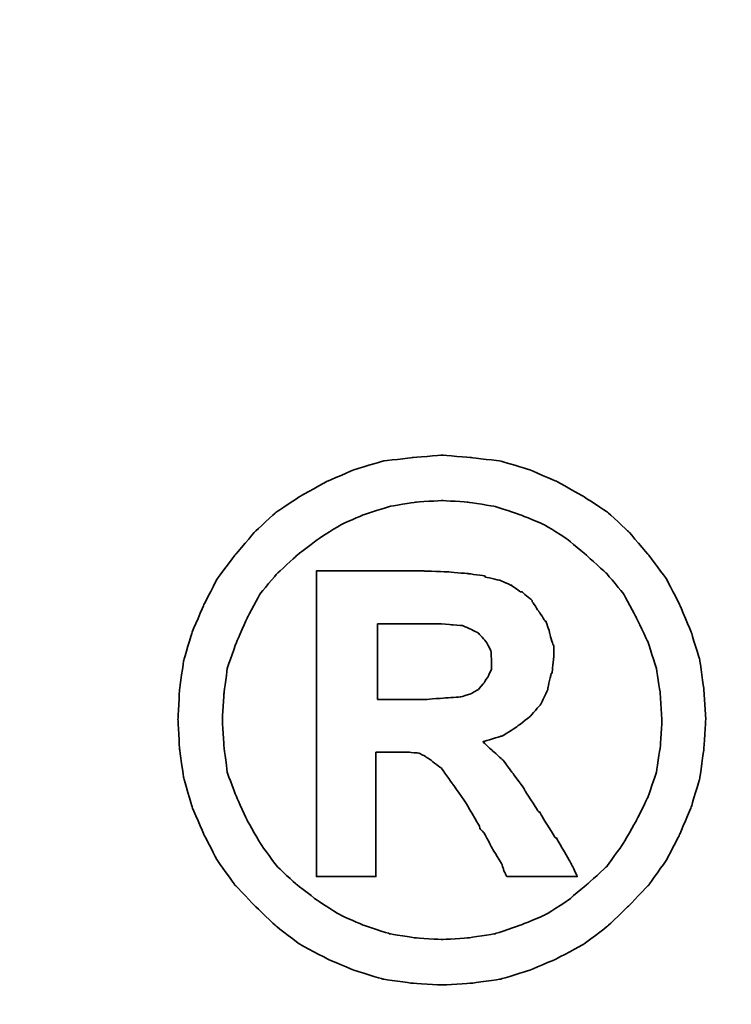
# Model space of a CAD drawing. Extents: x -57 to 121, y 40 to 458.
# Tile 56 of 60: x 109.735 to 110.603, y 50.829 to 52.03. Entities that reach past the tile are written whole.
import ezdxf

# ---------------------------------------------------------------- set-up
doc = ezdxf.new("R2010")
doc.units = 0
doc.header["$MEASUREMENT"] = 0
doc.header["$PDMODE"] = 2
doc.layers.get('DEFPOINTS').update_dxf_attribs({"linetype": 'CONTINUOUS'})
doc.layers.add('DIM', color=4, linetype='CONTINUOUS')
doc.layers.add('layer 1', color=7, linetype='CONTINUOUS')
doc.styles.add('DIM-7', font='SIMPLEX.shx', dxfattribs={"width": 0.7, "bigfont": 'chineset.shx'})
doc.dimstyles.new('CNS', dxfattribs={"dimtxt": 3.5, "dimasz": 2.5, "dimexe": 1, "dimexo": 1.5, "dimgap": 0.09, "dimtad": 0, "dimdsep": 46, "dimtxsty": 'DIM-7', "dimcen": 0.09, "dimclrd": 1, "dimclre": 1, "dimclrt": 4, "dimadec": 0, "dimazin": 0, "dimtfac": 1, "dimtix": 1, "dimtmove": 2, "dimatfit": 3, "dimfxl": 1, "dimtvp": 0.971429, "dimtolj": 1, "dimarcsym": 0})

# ---------------------------------------------------------------- blocks, each defined once
blk = doc.blocks.new('*D2')
at = {"layer": 'DEFPOINTS', "color": 0, "transparency": 16777216}
for p in [(74.4266, 52.0297), (113.4266, 49.2797), (113.4266, 40.8094)]:
    blk.add_point(p, dxfattribs=at)
at = {"layer": 'DIM', "color": 7, "lineweight": -2, "transparency": 16777216}
for p, q in [((74.4266, 51.2797), (74.4266, 40.3094)), ((113.4266, 48.5297), (113.4266, 40.3094)), ((75.6766, 40.8094), (112.1766, 40.8094))]:
    blk.add_line(p, q, dxfattribs=at)
at = {"layer": 'DIM', "color": 7, "transparency": 16777216}
for points in [[(75.6766, 41.0177), (75.6766, 40.6011), (74.4266, 40.8094)], [(112.1766, 41.0177), (112.1766, 40.6011), (113.4266, 40.8094)]]:
    blk.add_solid(points, dxfattribs=at)
at = {"layer": 'DIM', "color": 7, "transparency": 16777216, "insert": (93.9266, 42.0844), "char_height": 1.75, "attachment_point": 5, "style": 'DIM-7'}
blk.add_mtext('\\A1;39', dxfattribs=at)
blk = doc.blocks.new('TBI MOTION logo(完整正式版)')
at = {"layer": 'layer 1', "color": 22, "lineweight": 35}
for points, knots in [([(81.20634, 4.98624), (81.20634, 4.98624), (81.18649, 5.32862), (81.18649, 5.32862), (81.18649, 5.32862), (81.18649, 5.32862), (81.13886, 5.66206), (81.13886, 5.66206), (81.13886, 5.66206), (81.13886, 5.66206), (81.04359, 5.97764), (81.04359, 5.97764), (81.04359, 5.97764), (81.04359, 5.97764), (80.91061, 6.29124), (80.91061, 6.29124), (80.91061, 6.29124), (80.91061, 6.29124), (80.75778, 6.58697), (80.75778, 6.58697), (80.75778, 6.58697), (80.75778, 6.58697), (80.5593, 6.85294), (80.5593, 6.85294), (80.5593, 6.85294), (80.5593, 6.85294), (80.33105, 7.1189), (80.33105, 7.1189), (80.33105, 7.1189), (80.33105, 7.1189), (80.09287, 7.33921), (80.09287, 7.33921), (80.09287, 7.33921), (80.09287, 7.33921), (79.815, 7.51982), (79.815, 7.51982), (79.815, 7.51982), (79.815, 7.51982), (79.51133, 7.69051), (79.51133, 7.69051), (79.51133, 7.69051), (79.51133, 7.69051), (79.19773, 7.8235), (79.19773, 7.8235), (79.19773, 7.8235), (79.19773, 7.8235), (78.88215, 7.91877), (78.88215, 7.91877), (78.88215, 7.91877), (78.88215, 7.91877), (78.54871, 7.95846), (78.54871, 7.95846), (78.54871, 7.95846), (78.54871, 7.95846), (78.21526, 7.98625), (78.21526, 7.98625), (78.21526, 7.98625), (78.21526, 7.98625), (77.87388, 7.95846), (77.87388, 7.95846), (77.87388, 7.95846), (77.87388, 7.95846), (77.54044, 7.91877), (77.54044, 7.91877), (77.54044, 7.91877), (77.54044, 7.91877), (77.22485, 7.8235), (77.22485, 7.8235), (77.22485, 7.8235), (77.22485, 7.8235), (76.91027, 7.69051), (76.91027, 7.69051), (76.91027, 7.69051), (76.91027, 7.69051), (76.6056, 7.51982), (76.6056, 7.51982), (76.6056, 7.51982), (76.6056, 7.51982), (76.32972, 7.33921), (76.32972, 7.33921), (76.32972, 7.33921), (76.32972, 7.33921), (76.09154, 7.1189), (76.09154, 7.1189), (76.09154, 7.1189), (76.09154, 7.1189), (75.86329, 6.85294), (75.86329, 6.85294), (75.86329, 6.85294), (75.86329, 6.85294), (75.66382, 6.58697), (75.66382, 6.58697), (75.66382, 6.58697), (75.66382, 6.58697), (75.51099, 6.29124), (75.51099, 6.29124), (75.51099, 6.29124), (75.51099, 6.29124), (75.37702, 5.97764), (75.37702, 5.97764), (75.37702, 5.97764), (75.37702, 5.97764), (75.28175, 5.66206), (75.28175, 5.66206), (75.28175, 5.66206), (75.28175, 5.66206), (75.23411, 5.32862), (75.23411, 5.32862), (75.23411, 5.32862), (75.23411, 5.32862), (75.21625, 4.98624), (75.21625, 4.98624), (75.21625, 4.98624), (75.21625, 4.98624), (75.23411, 4.6528), (75.23411, 4.6528), (75.23411, 4.6528), (75.23411, 4.6528), (75.28175, 4.32035), (75.28175, 4.32035), (75.28175, 4.32035), (75.28175, 4.32035), (75.37702, 3.99583), (75.37702, 3.99583), (75.37702, 3.99583), (75.37702, 3.99583), (75.51099, 3.68224), (75.51099, 3.68224), (75.51099, 3.68224), (75.51099, 3.68224), (75.66382, 3.38749), (75.66382, 3.38749), (75.66382, 3.38749), (75.66382, 3.38749), (75.86329, 3.10963), (75.86329, 3.10963), (75.86329, 3.10963), (75.86329, 3.10963), (76.09154, 2.87145), (76.09154, 2.87145), (76.09154, 2.87145), (76.09154, 2.87145), (76.32972, 2.6432), (76.32972, 2.6432), (76.32972, 2.6432), (76.32972, 2.6432), (76.6056, 2.43381), (76.6056, 2.43381), (76.6056, 2.43381), (76.6056, 2.43381), (76.91027, 2.27205), (76.91027, 2.27205), (76.91027, 2.27205), (76.91027, 2.27205), (77.22485, 2.13906), (77.22485, 2.13906), (77.22485, 2.13906), (77.22485, 2.13906), (77.54044, 2.0438), (77.54044, 2.0438), (77.54044, 2.0438), (77.54044, 2.0438), (77.87388, 1.99616), (77.87388, 1.99616), (77.87388, 1.99616), (77.87388, 1.99616), (78.21526, 1.97631), (78.21526, 1.97631), (78.21526, 1.97631), (78.21526, 1.97631), (78.54871, 1.99616), (78.54871, 1.99616), (78.54871, 1.99616), (78.54871, 1.99616), (78.88215, 2.0438), (78.88215, 2.0438), (78.88215, 2.0438), (78.88215, 2.0438), (79.19773, 2.13906), (79.19773, 2.13906), (79.19773, 2.13906), (79.19773, 2.13906), (79.51133, 2.27205), (79.51133, 2.27205), (79.51133, 2.27205), (79.51133, 2.27205), (79.815, 2.43381), (79.815, 2.43381), (79.815, 2.43381), (79.815, 2.43381), (80.09287, 2.6432), (80.09287, 2.6432), (80.09287, 2.6432), (80.09287, 2.6432), (80.33105, 2.87145), (80.33105, 2.87145), (80.33105, 2.87145), (80.33105, 2.87145), (80.5593, 3.10963), (80.5593, 3.10963), (80.5593, 3.10963), (80.5593, 3.10963), (80.75778, 3.38749), (80.75778, 3.38749), (80.75778, 3.38749), (80.75778, 3.38749), (80.91061, 3.68224), (80.91061, 3.68224), (80.91061, 3.68224), (80.91061, 3.68224), (81.04359, 3.99583), (81.04359, 3.99583), (81.04359, 3.99583), (81.04359, 3.99583), (81.13886, 4.32035), (81.13886, 4.32035), (81.13886, 4.32035), (81.13886, 4.32035), (81.18649, 4.6528), (81.18649, 4.6528), (81.18649, 4.6528), (81.18649, 4.6528), (81.20634, 4.98624), (81.20634, 4.98624)], [0, 0, 0, 0, 0.01785714, 0.01785714, 0.01785714, 0.01785715, 0.03571429, 0.03571429, 0.03571429, 0.0357143, 0.05357143, 0.05357143, 0.05357143, 0.05357144, 0.07142857, 0.07142857, 0.07142857, 0.07142858, 0.08928571, 0.08928571, 0.08928571, 0.08928572, 0.10714286, 0.10714286, 0.10714286, 0.10714287, 0.125, 0.125, 0.125, 0.12500001, 0.14285714, 0.14285714, 0.14285714, 0.14285715, 0.16071429, 0.16071429, 0.16071429, 0.1607143, 0.17857143, 0.17857143, 0.17857143, 0.17857144, 0.19642857, 0.19642857, 0.19642857, 0.19642858, 0.21428571, 0.21428571, 0.21428571, 0.21428572, 0.23214286, 0.23214286, 0.23214286, 0.23214287, 0.25, 0.25, 0.25, 0.25000001, 0.26785714, 0.26785714, 0.26785714, 0.26785715, 0.28571429, 0.28571429, 0.28571429, 0.2857143, 0.30357143, 0.30357143, 0.30357143, 0.30357144, 0.32142857, 0.32142857, 0.32142857, 0.32142858, 0.33928571, 0.33928571, 0.33928571, 0.33928572, 0.35714286, 0.35714286, 0.35714286, 0.35714287, 0.375, 0.375, 0.375, 0.37500001, 0.39285714, 0.39285714, 0.39285714, 0.39285715, 0.41071429, 0.41071429, 0.41071429, 0.4107143, 0.42857143, 0.42857143, 0.42857143, 0.42857144, 0.44642857, 0.44642857, 0.44642857, 0.44642858, 0.46428571, 0.46428571, 0.46428571, 0.46428572, 0.48214286, 0.48214286, 0.48214286, 0.48214287, 0.5, 0.5, 0.5, 0.50000001, 0.51785714, 0.51785714, 0.51785714, 0.51785715, 0.53571429, 0.53571429, 0.53571429, 0.5357143, 0.55357143, 0.55357143, 0.55357143, 0.55357144, 0.57142857, 0.57142857, 0.57142857, 0.57142858, 0.58928571, 0.58928571, 0.58928571, 0.58928572, 0.60714286, 0.60714286, 0.60714286, 0.60714287, 0.625, 0.625, 0.625, 0.62500001, 0.64285714, 0.64285714, 0.64285714, 0.64285715, 0.66071429, 0.66071429, 0.66071429, 0.6607143, 0.67857143, 0.67857143, 0.67857143, 0.67857144, 0.69642857, 0.69642857, 0.69642857, 0.69642858, 0.71428571, 0.71428571, 0.71428571, 0.71428572, 0.73214286, 0.73214286, 0.73214286, 0.73214287, 0.75, 0.75, 0.75, 0.75000001, 0.76785714, 0.76785714, 0.76785714, 0.76785715, 0.78571429, 0.78571429, 0.78571429, 0.7857143, 0.80357143, 0.80357143, 0.80357143, 0.80357144, 0.82142857, 0.82142857, 0.82142857, 0.82142858, 0.83928571, 0.83928571, 0.83928571, 0.83928572, 0.85714286, 0.85714286, 0.85714286, 0.85714287, 0.875, 0.875, 0.875, 0.87500001, 0.89285714, 0.89285714, 0.89285714, 0.89285715, 0.91071429, 0.91071429, 0.91071429, 0.9107143, 0.92857143, 0.92857143, 0.92857143, 0.92857144, 0.94642857, 0.94642857, 0.94642857, 0.94642858, 0.96428571, 0.96428571, 0.96428571, 0.96428572, 0.98214286, 0.98214286, 0.98214286, 0.98214287, 1, 1, 1, 1]), ([(80.71014, 4.98624), (80.71014, 4.98624), (80.69129, 5.29091), (80.69129, 5.29091), (80.69129, 5.29091), (80.69129, 5.29091), (80.64464, 5.57672), (80.64464, 5.57672), (80.64464, 5.57672), (80.64464, 5.57672), (80.54937, 5.87245), (80.54937, 5.87245), (80.54937, 5.87245), (80.54937, 5.87245), (80.41639, 6.14833), (80.41639, 6.14833), (80.41639, 6.14833), (80.41639, 6.14833), (80.27349, 6.41429), (80.27349, 6.41429), (80.27349, 6.41429), (80.27349, 6.41429), (80.08295, 6.64255), (80.08295, 6.64255), (80.08295, 6.64255), (80.08295, 6.64255), (79.86264, 6.84301), (79.86264, 6.84301), (79.86264, 6.84301), (79.86264, 6.84301), (79.63439, 7.03355), (79.63439, 7.03355), (79.63439, 7.03355), (79.63439, 7.03355), (79.37835, 7.1963), (79.37835, 7.1963), (79.37835, 7.1963), (79.37835, 7.1963), (79.10246, 7.30944), (79.10246, 7.30944), (79.10246, 7.30944), (79.10246, 7.30944), (78.81665, 7.40471), (78.81665, 7.40471), (78.81665, 7.40471), (78.81665, 7.40471), (78.511, 7.45234), (78.511, 7.45234), (78.511, 7.45234), (78.511, 7.45234), (78.21526, 7.47219), (78.21526, 7.47219), (78.21526, 7.47219), (78.21526, 7.47219), (77.9106, 7.45234), (77.9106, 7.45234), (77.9106, 7.45234), (77.9106, 7.45234), (77.61685, 7.40471), (77.61685, 7.40471), (77.61685, 7.40471), (77.61685, 7.40471), (77.32012, 7.30944), (77.32012, 7.30944), (77.32012, 7.30944), (77.32012, 7.30944), (77.06309, 7.1963), (77.06309, 7.1963), (77.06309, 7.1963), (77.06309, 7.1963), (76.80606, 7.03355), (76.80606, 7.03355), (76.80606, 7.03355), (76.80606, 7.03355), (76.55797, 6.84301), (76.55797, 6.84301), (76.55797, 6.84301), (76.55797, 6.84301), (76.34063, 6.64255), (76.34063, 6.64255), (76.34063, 6.64255), (76.34063, 6.64255), (76.1491, 6.41429), (76.1491, 6.41429), (76.1491, 6.41429), (76.1491, 6.41429), (76.0062, 6.14833), (76.0062, 6.14833), (76.0062, 6.14833), (76.0062, 6.14833), (75.88314, 5.87245), (75.88314, 5.87245), (75.88314, 5.87245), (75.88314, 5.87245), (75.77794, 5.57672), (75.77794, 5.57672), (75.77794, 5.57672), (75.77794, 5.57672), (75.73924, 5.29091), (75.73924, 5.29091), (75.73924, 5.29091), (75.73924, 5.29091), (75.72039, 4.98624), (75.72039, 4.98624), (75.72039, 4.98624), (75.72039, 4.98624), (75.73924, 4.67165), (75.73924, 4.67165), (75.73924, 4.67165), (75.73924, 4.67165), (75.77794, 4.37791), (75.77794, 4.37791), (75.77794, 4.37791), (75.77794, 4.37791), (75.88314, 4.10102), (75.88314, 4.10102), (75.88314, 4.10102), (75.88314, 4.10102), (76.0062, 3.83407), (76.0062, 3.83407), (76.0062, 3.83407), (76.0062, 3.83407), (76.15902, 3.56811), (76.15902, 3.56811), (76.15902, 3.56811), (76.15902, 3.56811), (76.34063, 3.32001), (76.34063, 3.32001), (76.34063, 3.32001), (76.34063, 3.32001), (76.55797, 3.11955), (76.55797, 3.11955), (76.55797, 3.11955), (76.55797, 3.11955), (76.80606, 2.92901), (76.80606, 2.92901), (76.80606, 2.92901), (76.80606, 2.92901), (77.06309, 2.76725), (77.06309, 2.76725), (77.06309, 2.76725), (77.06309, 2.76725), (77.32012, 2.65412), (77.32012, 2.65412), (77.32012, 2.65412), (77.32012, 2.65412), (77.61685, 2.55786), (77.61685, 2.55786), (77.61685, 2.55786), (77.61685, 2.55786), (77.9106, 2.51022), (77.9106, 2.51022), (77.9106, 2.51022), (77.9106, 2.51022), (78.21526, 2.49137), (78.21526, 2.49137), (78.21526, 2.49137), (78.21526, 2.49137), (78.511, 2.51022), (78.511, 2.51022), (78.511, 2.51022), (78.511, 2.51022), (78.81665, 2.55786), (78.81665, 2.55786), (78.81665, 2.55786), (78.81665, 2.55786), (79.10246, 2.65412), (79.10246, 2.65412), (79.10246, 2.65412), (79.10246, 2.65412), (79.37835, 2.76725), (79.37835, 2.76725), (79.37835, 2.76725), (79.37835, 2.76725), (79.63439, 2.92901), (79.63439, 2.92901), (79.63439, 2.92901), (79.63439, 2.92901), (79.86264, 3.11955), (79.86264, 3.11955), (79.86264, 3.11955), (79.86264, 3.11955), (80.08295, 3.32001), (80.08295, 3.32001), (80.08295, 3.32001), (80.08295, 3.32001), (80.26356, 3.56811), (80.26356, 3.56811), (80.26356, 3.56811), (80.26356, 3.56811), (80.41639, 3.83407), (80.41639, 3.83407), (80.41639, 3.83407), (80.41639, 3.83407), (80.54937, 4.10102), (80.54937, 4.10102), (80.54937, 4.10102), (80.54937, 4.10102), (80.64464, 4.37791), (80.64464, 4.37791), (80.64464, 4.37791), (80.64464, 4.37791), (80.69129, 4.67165), (80.69129, 4.67165), (80.69129, 4.67165), (80.69129, 4.67165), (80.71014, 4.98624), (80.71014, 4.98624)], [0, 0, 0, 0, 0.01923077, 0.01923077, 0.01923077, 0.01923078, 0.03846154, 0.03846154, 0.03846154, 0.03846155, 0.05769231, 0.05769231, 0.05769231, 0.05769232, 0.07692308, 0.07692308, 0.07692308, 0.07692309, 0.09615385, 0.09615385, 0.09615385, 0.09615386, 0.11538462, 0.11538462, 0.11538462, 0.11538463, 0.13461538, 0.13461538, 0.13461538, 0.13461539, 0.15384615, 0.15384615, 0.15384615, 0.15384616, 0.17307692, 0.17307692, 0.17307692, 0.17307693, 0.19230769, 0.19230769, 0.19230769, 0.1923077, 0.21153846, 0.21153846, 0.21153846, 0.21153847, 0.23076923, 0.23076923, 0.23076923, 0.23076924, 0.25, 0.25, 0.25, 0.25000001, 0.26923077, 0.26923077, 0.26923077, 0.26923078, 0.28846154, 0.28846154, 0.28846154, 0.28846155, 0.30769231, 0.30769231, 0.30769231, 0.30769232, 0.32692308, 0.32692308, 0.32692308, 0.32692309, 0.34615385, 0.34615385, 0.34615385, 0.34615386, 0.36538462, 0.36538462, 0.36538462, 0.36538463, 0.38461538, 0.38461538, 0.38461538, 0.38461539, 0.40384615, 0.40384615, 0.40384615, 0.40384616, 0.42307692, 0.42307692, 0.42307692, 0.42307693, 0.44230769, 0.44230769, 0.44230769, 0.4423077, 0.46153846, 0.46153846, 0.46153846, 0.46153847, 0.48076923, 0.48076923, 0.48076923, 0.48076924, 0.5, 0.5, 0.5, 0.50000001, 0.51923077, 0.51923077, 0.51923077, 0.51923078, 0.53846154, 0.53846154, 0.53846154, 0.53846155, 0.55769231, 0.55769231, 0.55769231, 0.55769232, 0.57692308, 0.57692308, 0.57692308, 0.57692309, 0.59615385, 0.59615385, 0.59615385, 0.59615386, 0.61538462, 0.61538462, 0.61538462, 0.61538463, 0.63461538, 0.63461538, 0.63461538, 0.63461539, 0.65384615, 0.65384615, 0.65384615, 0.65384616, 0.67307692, 0.67307692, 0.67307692, 0.67307693, 0.69230769, 0.69230769, 0.69230769, 0.6923077, 0.71153846, 0.71153846, 0.71153846, 0.71153847, 0.73076923, 0.73076923, 0.73076923, 0.73076924, 0.75, 0.75, 0.75, 0.75000001, 0.76923077, 0.76923077, 0.76923077, 0.76923078, 0.78846154, 0.78846154, 0.78846154, 0.78846155, 0.80769231, 0.80769231, 0.80769231, 0.80769232, 0.82692308, 0.82692308, 0.82692308, 0.82692309, 0.84615385, 0.84615385, 0.84615385, 0.84615386, 0.86538462, 0.86538462, 0.86538462, 0.86538463, 0.88461538, 0.88461538, 0.88461538, 0.88461539, 0.90384615, 0.90384615, 0.90384615, 0.90384616, 0.92307692, 0.92307692, 0.92307692, 0.92307693, 0.94230769, 0.94230769, 0.94230769, 0.9423077, 0.96153846, 0.96153846, 0.96153846, 0.96153847, 0.98076923, 0.98076923, 0.98076923, 0.98076924, 1, 1, 1, 1]), ([(76.78721, 3.2823), (76.78721, 3.2823), (76.78721, 3.32001), (76.78721, 3.32001), (76.78721, 3.32001), (76.78721, 3.32001), (76.78721, 3.42422), (76.78721, 3.42422), (76.78721, 3.42422), (76.78721, 3.42422), (76.78721, 3.59689), (76.78721, 3.59689), (76.78721, 3.59689), (76.78721, 3.59689), (76.78721, 3.80529), (76.78721, 3.80529), (76.78721, 3.80529), (76.78721, 3.80529), (76.78721, 4.0524), (76.78721, 4.0524), (76.78721, 4.0524), (76.78721, 4.0524), (76.78721, 4.32035), (76.78721, 4.32035), (76.78721, 4.32035), (76.78721, 4.32035), (76.78721, 4.92868), (76.78721, 4.92868), (76.78721, 4.92868), (76.78721, 4.92868), (76.78721, 5.53801), (76.78721, 5.53801), (76.78721, 5.53801), (76.78721, 5.53801), (76.78721, 5.82482), (76.78721, 5.82482), (76.78721, 5.82482), (76.78721, 5.82482), (76.78721, 6.07291), (76.78721, 6.07291), (76.78721, 6.07291), (76.78721, 6.07291), (76.78721, 6.30017), (76.78721, 6.30017), (76.78721, 6.30017), (76.78721, 6.30017), (76.78721, 6.45399), (76.78721, 6.45399), (76.78721, 6.45399), (76.78721, 6.45399), (76.78721, 6.5572), (76.78721, 6.5572), (76.78721, 6.5572), (76.78721, 6.5572), (76.78721, 6.59689), (76.78721, 6.59689), (76.78721, 6.59689), (76.78721, 6.59689), (76.78721, 6.67232), (76.78721, 6.67232), (76.78721, 6.67232), (76.78721, 6.67232), (76.8537, 6.67232), (76.8537, 6.67232), (76.8537, 6.67232), (76.8537, 6.67232), (76.87355, 6.67232), (76.87355, 6.67232), (76.87355, 6.67232), (76.87355, 6.67232), (76.91027, 6.67232), (76.91027, 6.67232), (76.91027, 6.67232), (76.91027, 6.67232), (77.04424, 6.67232), (77.04424, 6.67232), (77.04424, 6.67232), (77.04424, 6.67232), (77.22485, 6.67232), (77.22485, 6.67232), (77.22485, 6.67232), (77.22485, 6.67232), (77.43524, 6.67232), (77.43524, 6.67232), (77.43524, 6.67232), (77.43524, 6.67232), (77.65357, 6.67232), (77.65357, 6.67232), (77.65357, 6.67232), (77.65357, 6.67232), (77.82625, 6.67232), (77.82625, 6.67232), (77.82625, 6.67232), (77.82625, 6.67232), (77.94037, 6.67232), (77.94037, 6.67232), (77.94037, 6.67232), (77.94037, 6.67232), (77.97709, 6.67232), (77.97709, 6.67232), (77.97709, 6.67232), (77.97709, 6.67232), (77.99694, 6.67232), (77.99694, 6.67232), (77.99694, 6.67232), (77.99694, 6.67232), (78.00686, 6.67232), (78.00686, 6.67232), (78.00686, 6.67232), (78.00686, 6.67232), (78.28275, 6.6624), (78.28275, 6.6624), (78.28275, 6.6624), (78.28275, 6.6624), (78.50107, 6.64255), (78.50107, 6.64255), (78.50107, 6.64255), (78.50107, 6.64255), (78.511, 6.64255), (78.511, 6.64255), (78.511, 6.64255), (78.511, 6.64255), (78.70154, 6.61476), (78.70154, 6.61476), (78.70154, 6.61476), (78.70154, 6.61476), (78.70154, 6.60483), (78.70154, 6.60483), (78.70154, 6.60483), (78.70154, 6.60483), (78.86429, 6.56713), (78.86429, 6.56713), (78.86429, 6.56713), (78.86429, 6.56713), (78.87223, 6.56713), (78.87223, 6.56713), (78.87223, 6.56713), (78.87223, 6.56713), (78.99727, 6.51056), (78.99727, 6.51056), (78.99727, 6.51056), (78.99727, 6.51056), (79.00719, 6.51056), (79.00719, 6.51056), (79.00719, 6.51056), (79.00719, 6.51056), (79.00719, 6.50162), (79.00719, 6.50162), (79.00719, 6.50162), (79.00719, 6.50162), (79.1104, 6.43415), (79.1104, 6.43415), (79.1104, 6.43415), (79.1104, 6.43415), (79.12132, 6.43415), (79.12132, 6.43415), (79.12132, 6.43415), (79.12132, 6.43415), (79.22552, 6.34781), (79.22552, 6.34781), (79.22552, 6.34781), (79.22552, 6.34781), (79.23544, 6.33888), (79.23544, 6.33888), (79.23544, 6.33888), (79.23544, 6.33888), (79.23544, 6.32895), (79.23544, 6.32895), (79.23544, 6.32895), (79.23544, 6.32895), (79.31087, 6.21483), (79.31087, 6.21483), (79.31087, 6.21483), (79.31087, 6.21483), (79.38629, 6.1007), (79.38629, 6.1007), (79.38629, 6.1007), (79.38629, 6.1007), (79.3972, 6.1007), (79.3972, 6.1007), (79.3972, 6.1007), (79.3972, 6.1007), (79.3972, 6.09078), (79.3972, 6.09078), (79.3972, 6.09078), (79.3972, 6.09078), (79.43392, 5.97764), (79.43392, 5.97764), (79.43392, 5.97764), (79.43392, 5.97764), (79.43392, 5.96772), (79.43392, 5.96772), (79.43392, 5.96772), (79.43392, 5.96772), (79.47362, 5.83474), (79.47362, 5.83474), (79.47362, 5.83474), (79.47362, 5.83474), (79.48156, 5.82482), (79.48156, 5.82482), (79.48156, 5.82482), (79.48156, 5.82482), (79.48156, 5.69977), (79.48156, 5.69977), (79.48156, 5.69977), (79.48156, 5.69977), (79.48156, 5.69183), (79.48156, 5.69183), (79.48156, 5.69183), (79.48156, 5.69183), (79.4637, 5.51915), (79.4637, 5.51915), (79.4637, 5.51915), (79.4637, 5.51915), (79.4637, 5.51122), (79.4637, 5.51122), (79.4637, 5.51122), (79.4637, 5.51122), (79.45377, 5.51122), (79.45377, 5.51122), (79.45377, 5.51122), (79.45377, 5.51122), (79.41507, 5.34847), (79.41507, 5.34847), (79.41507, 5.34847), (79.41507, 5.34847), (79.41507, 5.33854), (79.41507, 5.33854), (79.41507, 5.33854), (79.41507, 5.33854), (79.41507, 5.32862), (79.41507, 5.32862), (79.41507, 5.32862), (79.41507, 5.32862), (79.33865, 5.16785), (79.33865, 5.16785), (79.33865, 5.16785), (79.33865, 5.16785), (79.33071, 5.15693), (79.33071, 5.15693), (79.33071, 5.15693), (79.33071, 5.15693), (79.2156, 5.02495), (79.2156, 5.02495), (79.2156, 5.02495), (79.2156, 5.02495), (79.20567, 5.01502), (79.20567, 5.01502), (79.20567, 5.01502), (79.20567, 5.01502), (79.05483, 4.89991), (79.05483, 4.89991), (79.05483, 4.89991), (79.05483, 4.89991), (79.04491, 4.89197), (79.04491, 4.89197), (79.04491, 4.89197), (79.04491, 4.89197), (78.89208, 4.7967), (78.89208, 4.7967), (78.89208, 4.7967), (78.89208, 4.7967), (78.88215, 4.7967), (78.88215, 4.7967), (78.88215, 4.7967), (78.88215, 4.7967), (78.69161, 4.73913), (78.69161, 4.73913), (78.69161, 4.73913), (78.69161, 4.73913), (78.68169, 4.73913), (78.68169, 4.73913), (78.68169, 4.73913), (78.68169, 4.73913), (78.68169, 4.72921), (78.68169, 4.72921), (78.68169, 4.72921), (78.68169, 4.72921), (78.78688, 4.63394), (78.78688, 4.63394), (78.78688, 4.63394), (78.78688, 4.63394), (78.902, 4.52875), (78.902, 4.52875), (78.902, 4.52875), (78.902, 4.52875), (78.91093, 4.52081), (78.91093, 4.52081), (78.91093, 4.52081), (78.91093, 4.52081), (79.02506, 4.36798), (79.02506, 4.36798), (79.02506, 4.36798), (79.02506, 4.36798), (79.1501, 4.1953), (79.1501, 4.1953), (79.1501, 4.1953), (79.1501, 4.1953), (79.1501, 4.18736), (79.1501, 4.18736), (79.1501, 4.18736), (79.1501, 4.18736), (79.29201, 3.96705), (79.29201, 3.96705), (79.29201, 3.96705), (79.29201, 3.96705), (79.31087, 3.93828), (79.31087, 3.93828), (79.31087, 3.93828), (79.31087, 3.93828), (79.32079, 3.93828), (79.32079, 3.93828), (79.32079, 3.93828), (79.32079, 3.93828), (79.3585, 3.87178), (79.3585, 3.87178), (79.3585, 3.87178), (79.3585, 3.87178), (79.50141, 3.64353), (79.50141, 3.64353), (79.50141, 3.64353), (79.50141, 3.64353), (79.51133, 3.64353), (79.51133, 3.64353), (79.51133, 3.64353), (79.51133, 3.64353), (79.64431, 3.41528), (79.64431, 3.41528), (79.64431, 3.41528), (79.64431, 3.41528), (79.68202, 3.3478), (79.68202, 3.3478), (79.68202, 3.3478), (79.68202, 3.3478), (79.70187, 3.31009), (79.70187, 3.31009), (79.70187, 3.31009), (79.70187, 3.31009), (79.7495, 3.2049), (79.7495, 3.2049), (79.7495, 3.2049), (79.7495, 3.2049), (79.64431, 3.2049), (79.64431, 3.2049), (79.64431, 3.2049), (79.64431, 3.2049), (79.62546, 3.2049), (79.62546, 3.2049), (79.62546, 3.2049), (79.62546, 3.2049), (79.53912, 3.2049), (79.53912, 3.2049), (79.53912, 3.2049), (79.53912, 3.2049), (79.31087, 3.2049), (79.31087, 3.2049), (79.31087, 3.2049), (79.31087, 3.2049), (79.08262, 3.2049), (79.08262, 3.2049), (79.08262, 3.2049), (79.08262, 3.2049), (79.00719, 3.2049), (79.00719, 3.2049), (79.00719, 3.2049), (79.00719, 3.2049), (78.98735, 3.2049), (78.98735, 3.2049), (78.98735, 3.2049), (78.98735, 3.2049), (78.94964, 3.2049), (78.94964, 3.2049), (78.94964, 3.2049), (78.94964, 3.2049), (78.92979, 3.24459), (78.92979, 3.24459), (78.92979, 3.24459), (78.92979, 3.24459), (78.91093, 3.2823), (78.91093, 3.2823), (78.91093, 3.2823), (78.91093, 3.2823), (78.91093, 3.29223), (78.91093, 3.29223), (78.91093, 3.29223), (78.91093, 3.29223), (78.89208, 3.3478), (78.89208, 3.3478), (78.89208, 3.3478), (78.89208, 3.3478), (78.78688, 3.52048), (78.78688, 3.52048), (78.78688, 3.52048), (78.78688, 3.52048), (78.69161, 3.7001), (78.69161, 3.7001), (78.69161, 3.7001), (78.69161, 3.7001), (78.6539, 3.7388), (78.6539, 3.7388), (78.6539, 3.7388), (78.6539, 3.7388), (78.64398, 3.74873), (78.64398, 3.74873), (78.64398, 3.74873), (78.64398, 3.74873), (78.64398, 3.75766), (78.64398, 3.75766), (78.64398, 3.75766), (78.64398, 3.75766), (78.63405, 3.78644), (78.63405, 3.78644), (78.63405, 3.78644), (78.63405, 3.78644), (78.48321, 4.04347), (78.48321, 4.04347), (78.48321, 4.04347), (78.48321, 4.04347), (78.33038, 4.2618), (78.33038, 4.2618), (78.33038, 4.2618), (78.33038, 4.2618), (78.20732, 4.43447), (78.20732, 4.43447), (78.20732, 4.43447), (78.20732, 4.43447), (78.09221, 4.52081), (78.09221, 4.52081), (78.09221, 4.52081), (78.09221, 4.52081), (78.02472, 4.56845), (78.02472, 4.56845), (78.02472, 4.56845), (78.02472, 4.56845), (77.9493, 4.60616), (77.9493, 4.60616), (77.9493, 4.60616), (77.9493, 4.60616), (77.8451, 4.61608), (77.8451, 4.61608), (77.8451, 4.61608), (77.8451, 4.61608), (77.71113, 4.61608), (77.71113, 4.61608), (77.71113, 4.61608), (77.71113, 4.61608), (77.69128, 4.61608), (77.69128, 4.61608), (77.69128, 4.61608), (77.69128, 4.61608), (77.67342, 4.61608), (77.67342, 4.61608), (77.67342, 4.61608), (77.67342, 4.61608), (77.5583, 4.61608), (77.5583, 4.61608), (77.5583, 4.61608), (77.5583, 4.61608), (77.46303, 4.61608), (77.46303, 4.61608), (77.46303, 4.61608), (77.46303, 4.61608), (77.46303, 4.54761), (77.46303, 4.54761), (77.46303, 4.54761), (77.46303, 4.54761), (77.46303, 4.47318), (77.46303, 4.47318), (77.46303, 4.47318), (77.46303, 4.47318), (77.46303, 4.24294), (77.46303, 4.24294), (77.46303, 4.24294), (77.46303, 4.24294), (77.46303, 3.99583), (77.46303, 3.99583), (77.46303, 3.99583), (77.46303, 3.99583), (77.46303, 3.72888), (77.46303, 3.72888), (77.46303, 3.72888), (77.46303, 3.72888), (77.46303, 3.51055), (77.46303, 3.51055), (77.46303, 3.51055), (77.46303, 3.51055), (77.46303, 3.42422), (77.46303, 3.42422), (77.46303, 3.42422), (77.46303, 3.42422), (77.46303, 3.35773), (77.46303, 3.35773), (77.46303, 3.35773), (77.46303, 3.35773), (77.46303, 3.30017), (77.46303, 3.30017), (77.46303, 3.30017), (77.46303, 3.30017), (77.46303, 3.2823), (77.46303, 3.2823), (77.46303, 3.2823), (77.46303, 3.2823), (77.46303, 3.2049), (77.46303, 3.2049), (77.46303, 3.2049), (77.46303, 3.2049), (77.39753, 3.2049), (77.39753, 3.2049), (77.39753, 3.2049), (77.39753, 3.2049), (77.37768, 3.2049), (77.37768, 3.2049), (77.37768, 3.2049), (77.37768, 3.2049), (77.32012, 3.2049), (77.32012, 3.2049), (77.32012, 3.2049), (77.32012, 3.2049), (77.12165, 3.2049), (77.12165, 3.2049), (77.12165, 3.2049), (77.12165, 3.2049), (76.94897, 3.2049), (76.94897, 3.2049), (76.94897, 3.2049), (76.94897, 3.2049), (76.8924, 3.2049), (76.8924, 3.2049), (76.8924, 3.2049), (76.8924, 3.2049), (76.8537, 3.2049), (76.8537, 3.2049), (76.8537, 3.2049), (76.8537, 3.2049), (76.78721, 3.2049), (76.78721, 3.2049), (76.78721, 3.2049), (76.78721, 3.2049), (76.78721, 3.2823), (76.78721, 3.2823)], [0, 0, 0, 0, 0.00740741, 0.00740741, 0.00740741, 0.00740742, 0.01481481, 0.01481481, 0.01481481, 0.01481482, 0.02222222, 0.02222222, 0.02222222, 0.02222223, 0.02962963, 0.02962963, 0.02962963, 0.02962964, 0.03703704, 0.03703704, 0.03703704, 0.03703705, 0.04444444, 0.04444444, 0.04444444, 0.04444445, 0.05185185, 0.05185185, 0.05185185, 0.05185186, 0.05925926, 0.05925926, 0.05925926, 0.05925927, 0.06666667, 0.06666667, 0.06666667, 0.06666668, 0.07407407, 0.07407407, 0.07407407, 0.07407408, 0.08148148, 0.08148148, 0.08148148, 0.08148149, 0.08888889, 0.08888889, 0.08888889, 0.0888889, 0.0962963, 0.0962963, 0.0962963, 0.09629631, 0.1037037, 0.1037037, 0.1037037, 0.10370371, 0.11111111, 0.11111111, 0.11111111, 0.11111112, 0.11851852, 0.11851852, 0.11851852, 0.11851853, 0.12592593, 0.12592593, 0.12592593, 0.12592594, 0.13333333, 0.13333333, 0.13333333, 0.13333334, 0.14074074, 0.14074074, 0.14074074, 0.14074075, 0.14814815, 0.14814815, 0.14814815, 0.14814816, 0.15555556, 0.15555556, 0.15555556, 0.15555557, 0.16296296, 0.16296296, 0.16296296, 0.16296297, 0.17037037, 0.17037037, 0.17037037, 0.17037038, 0.17777778, 0.17777778, 0.17777778, 0.17777779, 0.18518519, 0.18518519, 0.18518519, 0.1851852, 0.19259259, 0.19259259, 0.19259259, 0.1925926, 0.2, 0.2, 0.2, 0.20000001, 0.20740741, 0.20740741, 0.20740741, 0.20740742, 0.21481481, 0.21481481, 0.21481481, 0.21481482, 0.22222222, 0.22222222, 0.22222222, 0.22222223, 0.22962963, 0.22962963, 0.22962963, 0.22962964, 0.23703704, 0.23703704, 0.23703704, 0.23703705, 0.24444444, 0.24444444, 0.24444444, 0.24444445, 0.25185185, 0.25185185, 0.25185185, 0.25185186, 0.25925926, 0.25925926, 0.25925926, 0.25925927, 0.26666667, 0.26666667, 0.26666667, 0.26666668, 0.27407407, 0.27407407, 0.27407407, 0.27407408, 0.28148148, 0.28148148, 0.28148148, 0.28148149, 0.28888889, 0.28888889, 0.28888889, 0.2888889, 0.2962963, 0.2962963, 0.2962963, 0.29629631, 0.3037037, 0.3037037, 0.3037037, 0.30370371, 0.31111111, 0.31111111, 0.31111111, 0.31111112, 0.31851852, 0.31851852, 0.31851852, 0.31851853, 0.32592593, 0.32592593, 0.32592593, 0.32592594, 0.33333333, 0.33333333, 0.33333333, 0.33333334, 0.34074074, 0.34074074, 0.34074074, 0.34074075, 0.34814815, 0.34814815, 0.34814815, 0.34814816, 0.35555556, 0.35555556, 0.35555556, 0.35555557, 0.36296296, 0.36296296, 0.36296296, 0.36296297, 0.37037037, 0.37037037, 0.37037037, 0.37037038, 0.37777778, 0.37777778, 0.37777778, 0.37777779, 0.38518519, 0.38518519, 0.38518519, 0.3851852, 0.39259259, 0.39259259, 0.39259259, 0.3925926, 0.4, 0.4, 0.4, 0.40000001, 0.40740741, 0.40740741, 0.40740741, 0.40740742, 0.41481481, 0.41481481, 0.41481481, 0.41481482, 0.42222222, 0.42222222, 0.42222222, 0.42222223, 0.42962963, 0.42962963, 0.42962963, 0.42962964, 0.43703704, 0.43703704, 0.43703704, 0.43703705, 0.44444444, 0.44444444, 0.44444444, 0.44444445, 0.45185185, 0.45185185, 0.45185185, 0.45185186, 0.45925926, 0.45925926, 0.45925926, 0.45925927, 0.46666667, 0.46666667, 0.46666667, 0.46666668, 0.47407407, 0.47407407, 0.47407407, 0.47407408, 0.48148148, 0.48148148, 0.48148148, 0.48148149, 0.48888889, 0.48888889, 0.48888889, 0.4888889, 0.4962963, 0.4962963, 0.4962963, 0.49629631, 0.5037037, 0.5037037, 0.5037037, 0.50370371, 0.51111111, 0.51111111, 0.51111111, 0.51111112, 0.51851852, 0.51851852, 0.51851852, 0.51851853, 0.52592593, 0.52592593, 0.52592593, 0.52592594, 0.53333333, 0.53333333, 0.53333333, 0.53333334, 0.54074074, 0.54074074, 0.54074074, 0.54074075, 0.54814815, 0.54814815, 0.54814815, 0.54814816, 0.55555556, 0.55555556, 0.55555556, 0.55555557, 0.56296296, 0.56296296, 0.56296296, 0.56296297, 0.57037037, 0.57037037, 0.57037037, 0.57037038, 0.57777778, 0.57777778, 0.57777778, 0.57777779, 0.58518519, 0.58518519, 0.58518519, 0.5851852, 0.59259259, 0.59259259, 0.59259259, 0.5925926, 0.6, 0.6, 0.6, 0.60000001, 0.60740741, 0.60740741, 0.60740741, 0.60740742, 0.61481481, 0.61481481, 0.61481481, 0.61481482, 0.62222222, 0.62222222, 0.62222222, 0.62222223, 0.62962963, 0.62962963, 0.62962963, 0.62962964, 0.63703704, 0.63703704, 0.63703704, 0.63703705, 0.64444444, 0.64444444, 0.64444444, 0.64444445, 0.65185185, 0.65185185, 0.65185185, 0.65185186, 0.65925926, 0.65925926, 0.65925926, 0.65925927, 0.66666667, 0.66666667, 0.66666667, 0.66666668, 0.67407407, 0.67407407, 0.67407407, 0.67407408, 0.68148148, 0.68148148, 0.68148148, 0.68148149, 0.68888889, 0.68888889, 0.68888889, 0.6888889, 0.6962963, 0.6962963, 0.6962963, 0.69629631, 0.7037037, 0.7037037, 0.7037037, 0.70370371, 0.71111111, 0.71111111, 0.71111111, 0.71111112, 0.71851852, 0.71851852, 0.71851852, 0.71851853, 0.72592593, 0.72592593, 0.72592593, 0.72592594, 0.73333333, 0.73333333, 0.73333333, 0.73333334, 0.74074074, 0.74074074, 0.74074074, 0.74074075, 0.74814815, 0.74814815, 0.74814815, 0.74814816, 0.75555556, 0.75555556, 0.75555556, 0.75555557, 0.76296296, 0.76296296, 0.76296296, 0.76296297, 0.77037037, 0.77037037, 0.77037037, 0.77037038, 0.77777778, 0.77777778, 0.77777778, 0.77777779, 0.78518519, 0.78518519, 0.78518519, 0.7851852, 0.79259259, 0.79259259, 0.79259259, 0.7925926, 0.8, 0.8, 0.8, 0.80000001, 0.80740741, 0.80740741, 0.80740741, 0.80740742, 0.81481481, 0.81481481, 0.81481481, 0.81481482, 0.82222222, 0.82222222, 0.82222222, 0.82222223, 0.82962963, 0.82962963, 0.82962963, 0.82962964, 0.83703704, 0.83703704, 0.83703704, 0.83703705, 0.84444444, 0.84444444, 0.84444444, 0.84444445, 0.85185185, 0.85185185, 0.85185185, 0.85185186, 0.85925926, 0.85925926, 0.85925926, 0.85925927, 0.86666667, 0.86666667, 0.86666667, 0.86666668, 0.87407407, 0.87407407, 0.87407407, 0.87407408, 0.88148148, 0.88148148, 0.88148148, 0.88148149, 0.88888889, 0.88888889, 0.88888889, 0.8888889, 0.8962963, 0.8962963, 0.8962963, 0.89629631, 0.9037037, 0.9037037, 0.9037037, 0.90370371, 0.91111111, 0.91111111, 0.91111111, 0.91111112, 0.91851852, 0.91851852, 0.91851852, 0.91851853, 0.92592593, 0.92592593, 0.92592593, 0.92592594, 0.93333333, 0.93333333, 0.93333333, 0.93333334, 0.94074074, 0.94074074, 0.94074074, 0.94074075, 0.94814815, 0.94814815, 0.94814815, 0.94814816, 0.95555556, 0.95555556, 0.95555556, 0.95555557, 0.96296296, 0.96296296, 0.96296296, 0.96296297, 0.97037037, 0.97037037, 0.97037037, 0.97037038, 0.97777778, 0.97777778, 0.97777778, 0.97777779, 0.98518519, 0.98518519, 0.98518519, 0.9851852, 0.99259259, 0.99259259, 0.99259259, 0.9925926, 1, 1, 1, 1]), ([(77.48288, 6.07291), (77.48288, 6.07291), (77.48288, 5.99551), (77.48288, 5.99551), (77.48288, 5.99551), (77.48288, 5.99551), (77.48288, 5.82482), (77.48288, 5.82482), (77.48288, 5.82482), (77.48288, 5.82482), (77.48288, 5.63328), (77.48288, 5.63328), (77.48288, 5.63328), (77.48288, 5.63328), (77.48288, 5.46358), (77.48288, 5.46358), (77.48288, 5.46358), (77.48288, 5.46358), (77.48288, 5.29091), (77.48288, 5.29091), (77.48288, 5.29091), (77.48288, 5.29091), (77.48288, 5.21449), (77.48288, 5.21449), (77.48288, 5.21449), (77.48288, 5.21449), (77.50074, 5.21449), (77.50074, 5.21449), (77.50074, 5.21449), (77.50074, 5.21449), (77.71113, 5.21449), (77.71113, 5.21449), (77.71113, 5.21449), (77.71113, 5.21449), (77.94037, 5.21449), (77.94037, 5.21449), (77.94037, 5.21449), (77.94037, 5.21449), (78.01579, 5.21449), (78.01579, 5.21449), (78.01579, 5.21449), (78.01579, 5.21449), (78.03465, 5.21449), (78.03465, 5.21449), (78.03465, 5.21449), (78.03465, 5.21449), (78.2629, 5.23335), (78.2629, 5.23335), (78.2629, 5.23335), (78.2629, 5.23335), (78.42565, 5.24327), (78.42565, 5.24327), (78.42565, 5.24327), (78.42565, 5.24327), (78.54871, 5.28098), (78.54871, 5.28098), (78.54871, 5.28098), (78.54871, 5.28098), (78.62611, 5.32862), (78.62611, 5.32862), (78.62611, 5.32862), (78.62611, 5.32862), (78.69161, 5.40503), (78.69161, 5.40503), (78.69161, 5.40503), (78.69161, 5.40503), (78.73925, 5.48145), (78.73925, 5.48145), (78.73925, 5.48145), (78.73925, 5.48145), (78.77696, 5.55885), (78.77696, 5.55885), (78.77696, 5.55885), (78.77696, 5.55885), (78.77696, 5.65214), (78.77696, 5.65214), (78.77696, 5.65214), (78.77696, 5.65214), (78.76902, 5.76726), (78.76902, 5.76726), (78.76902, 5.76726), (78.76902, 5.76726), (78.71146, 5.87245), (78.71146, 5.87245), (78.71146, 5.87245), (78.71146, 5.87245), (78.62611, 5.96772), (78.62611, 5.96772), (78.62611, 5.96772), (78.62611, 5.96772), (78.511, 6.02528), (78.511, 6.02528), (78.511, 6.02528), (78.511, 6.02528), (78.44451, 6.05306), (78.44451, 6.05306), (78.44451, 6.05306), (78.44451, 6.05306), (78.32046, 6.06299), (78.32046, 6.06299), (78.32046, 6.06299), (78.32046, 6.06299), (78.18748, 6.07291), (78.18748, 6.07291), (78.18748, 6.07291), (78.18748, 6.07291), (77.99694, 6.07291), (77.99694, 6.07291), (77.99694, 6.07291), (77.99694, 6.07291), (77.97709, 6.07291), (77.97709, 6.07291), (77.97709, 6.07291), (77.97709, 6.07291), (77.90167, 6.07291), (77.90167, 6.07291), (77.90167, 6.07291), (77.90167, 6.07291), (77.69128, 6.07291), (77.69128, 6.07291), (77.69128, 6.07291), (77.69128, 6.07291), (77.50074, 6.07291), (77.50074, 6.07291), (77.50074, 6.07291), (77.50074, 6.07291), (77.48288, 6.07291), (77.48288, 6.07291)], [0, 0, 0, 0, 0.03125, 0.03125, 0.03125, 0.03125001, 0.0625, 0.0625, 0.0625, 0.06250001, 0.09375, 0.09375, 0.09375, 0.09375001, 0.125, 0.125, 0.125, 0.12500001, 0.15625, 0.15625, 0.15625, 0.15625001, 0.1875, 0.1875, 0.1875, 0.18750001, 0.21875, 0.21875, 0.21875, 0.21875001, 0.25, 0.25, 0.25, 0.25000001, 0.28125, 0.28125, 0.28125, 0.28125001, 0.3125, 0.3125, 0.3125, 0.31250001, 0.34375, 0.34375, 0.34375, 0.34375001, 0.375, 0.375, 0.375, 0.37500001, 0.40625, 0.40625, 0.40625, 0.40625001, 0.4375, 0.4375, 0.4375, 0.43750001, 0.46875, 0.46875, 0.46875, 0.46875001, 0.5, 0.5, 0.5, 0.50000001, 0.53125, 0.53125, 0.53125, 0.53125001, 0.5625, 0.5625, 0.5625, 0.56250001, 0.59375, 0.59375, 0.59375, 0.59375001, 0.625, 0.625, 0.625, 0.62500001, 0.65625, 0.65625, 0.65625, 0.65625001, 0.6875, 0.6875, 0.6875, 0.68750001, 0.71875, 0.71875, 0.71875, 0.71875001, 0.75, 0.75, 0.75, 0.75000001, 0.78125, 0.78125, 0.78125, 0.78125001, 0.8125, 0.8125, 0.8125, 0.81250001, 0.84375, 0.84375, 0.84375, 0.84375001, 0.875, 0.875, 0.875, 0.87500001, 0.90625, 0.90625, 0.90625, 0.90625001, 0.9375, 0.9375, 0.9375, 0.93750001, 0.96875, 0.96875, 0.96875, 0.96875001, 1, 1, 1, 1])]:
    blk.add_open_spline(points, degree=3, knots=knots, dxfattribs=at)

msp = doc.modelspace()

# ---------------------------------------------------------------- block references
at = {"layer": 'DIM', "color": 7, "xscale": 0.1074954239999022, "yscale": 0.1074954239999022, "zscale": 0.1074954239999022}
msp.add_blockref('TBI MOTION logo(完整正式版)', (101.8427, 50.6403), dxfattribs=at)

# ---------------------------------------------------------------- dimensions: what is measured, and where the dimension line sits
at = {"layer": 'DIM', "color": 7}
dim = msp.add_linear_dim(base=(113.4266, 40.8094), p1=(74.4266, 52.0297), p2=(113.4266, 49.2797), dimstyle='CNS', override={"dimscale": 0.5, "dimgap": 0.8, "dimtad": 1, "dimclrd": 7, "dimclre": 7, "dimclrt": 7, "dimtol": 0, "dimlim": 0, "dimtp": -0.04, "dimtm": 0.08, "dimtfac": 0.6, "dimtmove": 1}, dxfattribs=at)
dim.commit()
dim.dimension.update_dxf_attribs({"geometry": '*D2', "text_midpoint": (93.9266, 42.0844)})

doc.saveas('drawing.dxf')
